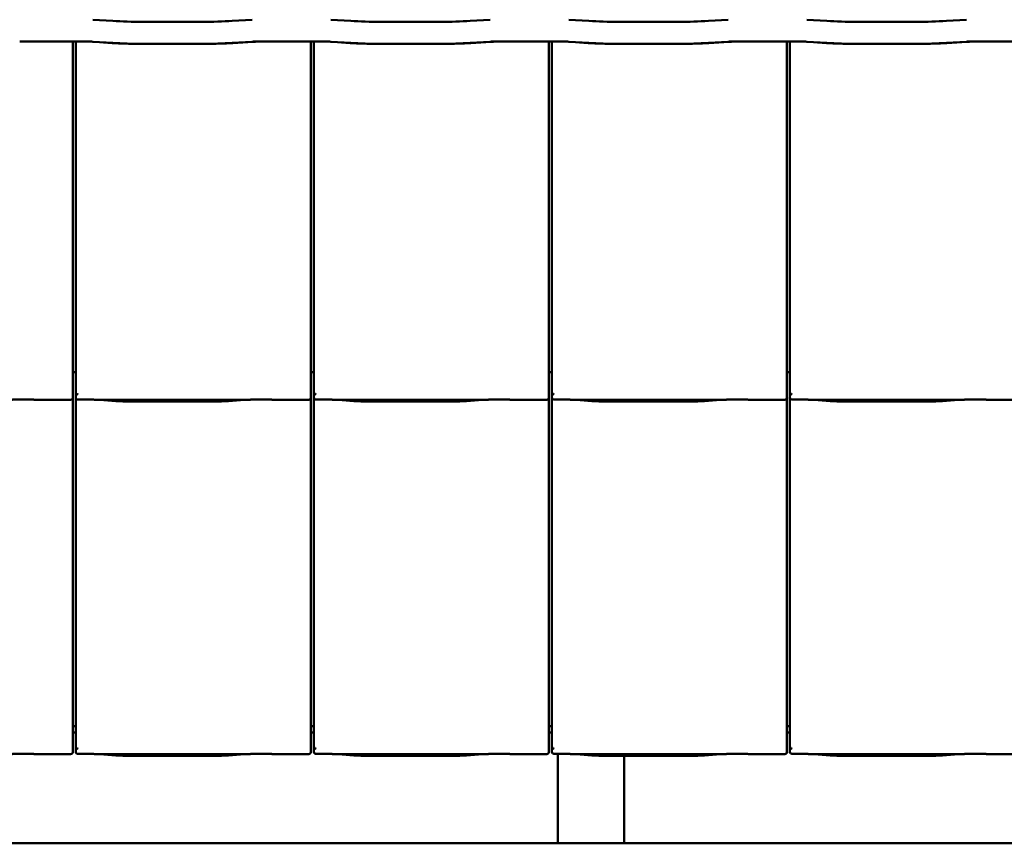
# Model space of a CAD drawing. Header units: millimetres. Extents: x 200 to 13555, y -185 to 8310.
# Tile 4 of 94: x 3066 to 3955, y 1405 to 2149. Entities that reach past the tile are written whole.
import ezdxf

# ---------------------------------------------------------------- set-up
doc = ezdxf.new("R2010")
doc.units = ezdxf.units.MM
doc.header["$LTSCALE"] = 10
doc.layers.add('Sichtbare Kanten(DIN)', color=7, linetype='Continuous', lineweight=50)

msp = doc.modelspace()

# ---------------------------------------------------------------- linework, layer by layer
at = {"layer": 'Sichtbare Kanten(DIN)'}
for p, q in [((3150.05, 2147.44), (3132.07, 2148.56)), ((3231.04, 2146.64), (3177.04, 2146.64)), ((3276.01, 2148.56), (3258.02, 2147.44)), ((3365.05, 2147.44), (3347.07, 2148.56)), ((3446.04, 2146.64), (3392.04, 2146.64)), ((3491.01, 2148.56), (3473.02, 2147.44)), ((3580.05, 2147.44), (3562.07, 2148.56)), ((3661.04, 2146.64), (3607.04, 2146.64)), ((3706.01, 2148.56), (3688.02, 2147.44)), ((3795.05, 2147.44), (3777.07, 2148.56)), ((3876.04, 2146.64), (3822.04, 2146.64)), ((3921.01, 2148.56), (3903.02, 2147.44)), ((3127.04, 2128.86), (3066.04, 2128.86)), ((3127.04, 2128.74), (3066.04, 2128.74)), ((3114.04, 1837.2), (3114.04, 2128.74)), ((3116.72, 2128.74), (3116.72, 1834.09)), ((3150.05, 2127.58), (3132.07, 2128.71)), ((3141.69, 2127.97), (3149.59, 2127.48)), ((3231.04, 2126.79), (3177.04, 2126.79)), ((3276.01, 2128.71), (3258.02, 2127.58)), ((3258.48, 2127.48), (3276.46, 2128.6)), ((3342.04, 2128.86), (3281.04, 2128.86)), ((3342.04, 2128.74), (3281.04, 2128.74)), ((3329.04, 1837.2), (3329.04, 2128.74)), ((3331.72, 2128.74), (3331.72, 1834.09)), ((3365.05, 2127.58), (3347.07, 2128.71)), ((3356.69, 2127.97), (3364.59, 2127.48)), ((3446.04, 2126.79), (3392.04, 2126.79)), ((3491.01, 2128.71), (3473.02, 2127.58)), ((3473.48, 2127.48), (3491.46, 2128.6)), ((3557.04, 2128.86), (3496.04, 2128.86)), ((3557.04, 2128.74), (3496.04, 2128.74)), ((3544.04, 1837.2), (3544.04, 2128.74)), ((3546.72, 2128.74), (3546.72, 1834.09)), ((3580.05, 2127.58), (3562.07, 2128.71)), ((3571.69, 2127.97), (3579.59, 2127.48)), ((3661.04, 2126.79), (3607.04, 2126.79)), ((3706.01, 2128.71), (3688.02, 2127.58)), ((3688.48, 2127.48), (3706.46, 2128.6)), ((3772.04, 2128.86), (3711.04, 2128.86)), ((3772.04, 2128.74), (3711.04, 2128.74)), ((3759.04, 1837.2), (3759.04, 2128.74)), ((3761.72, 2128.74), (3761.72, 1834.09)), ((3795.05, 2127.58), (3777.07, 2128.71)), ((3786.69, 2127.97), (3794.59, 2127.48)), ((3876.04, 2126.79), (3822.04, 2126.79)), ((3921.01, 2128.71), (3903.02, 2127.58)), ((3903.48, 2127.48), (3921.46, 2128.6)), ((3987.04, 2128.86), (3926.04, 2128.86)), ((3987.04, 2128.74), (3926.04, 2128.74)), ((3114.04, 1837.2), (3114.04, 1812.4)), ((3116.72, 1834.09), (3116.72, 1812.11)), ((3329.04, 1837.2), (3329.04, 1812.4)), ((3331.72, 1834.09), (3331.72, 1812.11)), ((3544.04, 1837.2), (3544.04, 1812.4)), ((3546.72, 1834.09), (3546.72, 1812.11)), ((3759.04, 1837.2), (3759.04, 1812.4)), ((3761.72, 1834.09), (3761.72, 1812.11)), ((3116.72, 1830.38), (3114.04, 1830.38)), ((3331.72, 1830.38), (3329.04, 1830.38)), ((3546.72, 1830.38), (3544.04, 1830.38)), ((3761.72, 1830.38), (3759.04, 1830.38)), ((3080.24, 1805.34), (3112.04, 1805.34)), ((3114.04, 1807.36), (3114.04, 1812.4)), ((3114.04, 1517.2), (3114.04, 1807.36)), ((3116.72, 1812.11), (3116.72, 1807.36)), ((3116.72, 1807.36), (3116.72, 1514.09)), ((3134.58, 1805.34), (3272.97, 1805.34)), ((3295.24, 1805.34), (3327.04, 1805.34)), ((3329.04, 1807.36), (3329.04, 1812.4)), ((3329.04, 1517.2), (3329.04, 1807.36)), ((3331.72, 1812.11), (3331.72, 1807.36)), ((3331.72, 1807.36), (3331.72, 1514.09)), ((3349.58, 1805.34), (3487.97, 1805.34)), ((3510.24, 1805.34), (3542.04, 1805.34)), ((3544.04, 1807.36), (3544.04, 1812.4)), ((3544.04, 1517.2), (3544.04, 1807.36)), ((3546.72, 1812.11), (3546.72, 1807.36)), ((3546.72, 1807.36), (3546.72, 1514.09)), ((3564.58, 1805.34), (3702.97, 1805.34)), ((3725.24, 1805.34), (3757.04, 1805.34)), ((3759.04, 1807.36), (3759.04, 1812.4)), ((3759.04, 1517.2), (3759.04, 1807.36)), ((3761.72, 1812.11), (3761.72, 1807.36)), ((3761.72, 1807.36), (3761.72, 1514.09)), ((3779.58, 1805.34), (3917.97, 1805.34)), ((3940.24, 1805.34), (3972.04, 1805.34)), ((3138.53, 1805.1), (3152.92, 1804.16)), ((3166.37, 1803.74), (3241.18, 1803.74)), ((3254.63, 1804.16), (3269.02, 1805.1)), ((3353.53, 1805.1), (3367.92, 1804.16)), ((3381.37, 1803.74), (3456.18, 1803.74)), ((3469.63, 1804.16), (3484.02, 1805.1)), ((3568.53, 1805.1), (3582.92, 1804.16)), ((3596.37, 1803.74), (3671.18, 1803.74)), ((3684.63, 1804.16), (3699.02, 1805.1)), ((3783.53, 1805.1), (3797.92, 1804.16)), ((3811.37, 1803.74), (3886.18, 1803.74)), ((3899.63, 1804.16), (3914.02, 1805.1)), ((3114.04, 1517.2), (3114.04, 1492.4)), ((3116.72, 1514.09), (3116.72, 1492.11)), ((3329.04, 1517.2), (3329.04, 1492.4)), ((3331.72, 1514.09), (3331.72, 1492.11)), ((3544.04, 1517.2), (3544.04, 1492.4)), ((3546.72, 1514.09), (3546.72, 1492.11)), ((3759.04, 1517.2), (3759.04, 1492.4)), ((3761.72, 1514.09), (3761.72, 1492.11)), ((3116.72, 1510.38), (3114.04, 1510.38)), ((3116.72, 1504.74), (3114.04, 1504.74)), ((3331.72, 1510.38), (3329.04, 1510.38)), ((3331.72, 1504.74), (3329.04, 1504.74)), ((3546.72, 1510.38), (3544.04, 1510.38)), ((3546.72, 1504.74), (3544.04, 1504.74)), ((3761.72, 1510.38), (3759.04, 1510.38)), ((3761.72, 1504.74), (3759.04, 1504.74)), ((3080.24, 1485.34), (3112.04, 1485.34)), ((3114.04, 1487.36), (3114.04, 1492.4)), ((3116.72, 1492.11), (3116.72, 1487.36)), ((3134.58, 1485.34), (3272.97, 1485.34)), ((3138.53, 1485.1), (3152.92, 1484.16)), ((3254.63, 1484.16), (3269.02, 1485.1)), ((3295.24, 1485.34), (3327.04, 1485.34)), ((3329.04, 1487.36), (3329.04, 1492.4)), ((3331.72, 1492.11), (3331.72, 1487.36)), ((3349.58, 1485.34), (3487.97, 1485.34)), ((3353.53, 1485.1), (3367.92, 1484.16)), ((3469.63, 1484.16), (3484.02, 1485.1)), ((3510.24, 1485.34), (3542.04, 1485.34)), ((3544.04, 1487.36), (3544.04, 1492.4)), ((3546.72, 1492.11), (3546.72, 1487.36)), ((3551.99, 1485.67), (3551.99, 1404.74)), ((3564.58, 1485.34), (3702.97, 1485.34)), ((3568.53, 1485.1), (3582.92, 1484.16)), ((3684.63, 1484.16), (3699.02, 1485.1)), ((3725.24, 1485.34), (3757.04, 1485.34)), ((3759.04, 1487.36), (3759.04, 1492.4)), ((3761.72, 1492.11), (3761.72, 1487.36)), ((3779.58, 1485.34), (3917.97, 1485.34)), ((3783.53, 1485.1), (3797.92, 1484.16)), ((3899.63, 1484.16), (3914.02, 1485.1)), ((3940.24, 1485.34), (3972.04, 1485.34)), ((3166.37, 1483.74), (3241.18, 1483.74)), ((3381.37, 1483.74), (3456.18, 1483.74)), ((3596.37, 1483.74), (3671.18, 1483.74)), ((3611.99, 1483.74), (3611.99, 1404.74)), ((3811.37, 1483.74), (3886.18, 1483.74)), ((2983.72, 1404.74), (3551.99, 1404.74)), ((3551.99, 1404.74), (3611.99, 1404.74)), ((3611.99, 1404.74), (4180.26, 1404.74))]:
    msp.add_line(p, q, dxfattribs=at)
for centre, major_axis, ratio, start_param, end_param in [((3177.04, 2153.83), (-59, 0), 0.121869, 1.095768, 1.570796), ((3231.04, 2153.83), (-59, 0), 0.121869, 1.570796, 2.045824), ((3392.04, 2153.83), (-59, 0), 0.121869, 1.095768, 1.570796), ((3446.04, 2153.83), (-59, 0), 0.121869, 1.570796, 2.045824), ((3607.04, 2153.83), (-59, 0), 0.121869, 1.095768, 1.570796), ((3661.04, 2153.83), (-59, 0), 0.121869, 1.570796, 2.045824), ((3822.04, 2153.83), (-59, 0), 0.121869, 1.095768, 1.570796), ((3876.04, 2153.83), (-59, 0), 0.121869, 1.570796, 2.045824), ((3127.04, 2127.52), (-11, 0), 0.121869, 4.237361, 4.712389), ((3127.04, 2127.52), (10, 0), 0.121869, 1.396024, 1.570796), ((3177.04, 2133.98), (60, 0), 0.121869, 4.237361, 4.659466), ((3177.04, 2133.98), (-59, 0), 0.121869, 1.095768, 1.570796), ((3231.04, 2133.98), (-59, 0), 0.121869, 1.570796, 2.045824), ((3231.04, 2133.98), (60, 0), 0.121869, 4.765312, 5.187417), ((3281.04, 2127.52), (-11, 0), 0.121869, 4.712389, 5.187417), ((3281.04, 2127.52), (10, 0), 0.121869, 1.570796, 2.045824), ((3342.04, 2127.52), (-11, 0), 0.121869, 4.237361, 4.712389), ((3342.04, 2127.52), (10, 0), 0.121869, 1.396024, 1.570796), ((3392.04, 2133.98), (60, 0), 0.121869, 4.237361, 4.659466), ((3392.04, 2133.98), (-59, 0), 0.121869, 1.095768, 1.570796), ((3446.04, 2133.98), (-59, 0), 0.121869, 1.570796, 2.045824), ((3446.04, 2133.98), (60, 0), 0.121869, 4.765312, 5.187417), ((3496.04, 2127.52), (-11, 0), 0.121869, 4.712389, 5.187417), ((3496.04, 2127.52), (10, 0), 0.121869, 1.570796, 2.045824), ((3557.04, 2127.52), (-11, 0), 0.121869, 4.237361, 4.712389), ((3557.04, 2127.52), (10, 0), 0.121869, 1.396024, 1.570796), ((3607.04, 2133.98), (60, 0), 0.121869, 4.237361, 4.659466), ((3607.04, 2133.98), (-59, 0), 0.121869, 1.095768, 1.570796), ((3661.04, 2133.98), (-59, 0), 0.121869, 1.570796, 2.045824), ((3661.04, 2133.98), (60, 0), 0.121869, 4.765312, 5.187417), ((3711.04, 2127.52), (-11, 0), 0.121869, 4.712389, 5.187417), ((3711.04, 2127.52), (10, 0), 0.121869, 1.570796, 2.045824), ((3772.04, 2127.52), (-11, 0), 0.121869, 4.237361, 4.712389), ((3772.04, 2127.52), (10, 0), 0.121869, 1.396024, 1.570796), ((3822.04, 2133.98), (60, 0), 0.121869, 4.237361, 4.659466), ((3822.04, 2133.98), (-59, 0), 0.121869, 1.095768, 1.570796), ((3876.04, 2133.98), (-59, 0), 0.121869, 1.570796, 2.045824), ((3876.04, 2133.98), (60, 0), 0.121869, 4.765312, 5.187417), ((3926.04, 2127.52), (-11, 0), 0.121869, 4.712389, 5.187417), ((3926.04, 2127.52), (10, 0), 0.121869, 1.570796, 2.045824), ((3112.04, 1807.36), (0, -2.02), 0.992203, 0, 1.570796), ((3118.72, 1817.76), (-1.9, -5.99), 0.101889, 5.972814, 5.990966), ((3118.72, 1812.08), (1.97, -0.34), 0.953832, 3.32216, 4.874804), ((3118.72, 1807.36), (0, -2.02), 0.992203, 4.712389, 5.523328), ((3327.04, 1807.36), (0, -2.02), 0.992203, 0, 1.570796), ((3333.72, 1817.76), (-1.9, -5.99), 0.101889, 5.972814, 5.990966), ((3333.72, 1812.08), (1.97, -0.34), 0.953832, 3.32216, 4.874804), ((3333.72, 1807.36), (0, -2.02), 0.992203, 4.712389, 5.523328), ((3542.04, 1807.36), (0, -2.02), 0.992203, 0, 1.570796), ((3548.72, 1817.76), (-1.9, -5.99), 0.101889, 5.972814, 5.990966), ((3548.72, 1812.08), (1.97, -0.34), 0.953832, 3.32216, 4.874804), ((3548.72, 1807.36), (0, -2.02), 0.992203, 4.712389, 5.523328), ((3757.04, 1807.36), (0, -2.02), 0.992203, 0, 1.570796), ((3763.72, 1817.76), (-1.9, -5.99), 0.101889, 5.972814, 5.990966), ((3763.72, 1812.08), (1.97, -0.34), 0.953832, 3.32216, 4.874804), ((3763.72, 1807.36), (0, -2.02), 0.992203, 4.712389, 5.523328), ((3112.04, 1487.36), (0, -2.02), 0.992203, 0, 1.570796), ((3118.72, 1497.76), (-1.9, -5.99), 0.101889, 5.972814, 5.990966), ((3118.72, 1492.08), (1.97, -0.34), 0.953832, 3.32216, 4.874804), ((3118.72, 1487.36), (0, -2.02), 0.992203, 4.712389, 5.523328), ((3327.04, 1487.36), (0, -2.02), 0.992203, 0, 1.570796), ((3333.72, 1497.76), (-1.9, -5.99), 0.101889, 5.972814, 5.990966), ((3333.72, 1492.08), (1.97, -0.34), 0.953832, 3.32216, 4.874804), ((3333.72, 1487.36), (0, -2.02), 0.992203, 4.712389, 5.523328), ((3542.04, 1487.36), (0, -2.02), 0.992203, 0, 1.570796), ((3548.72, 1497.76), (-1.9, -5.99), 0.101889, 5.972814, 5.990966), ((3548.72, 1492.08), (1.97, -0.34), 0.953832, 3.32216, 4.874804), ((3548.72, 1487.36), (0, -2.02), 0.992203, 4.712389, 5.523328), ((3757.04, 1487.36), (0, -2.02), 0.992203, 0, 1.570796), ((3763.72, 1497.76), (-1.9, -5.99), 0.101889, 5.972814, 5.990966), ((3763.72, 1492.08), (1.97, -0.34), 0.953832, 3.32216, 4.874804), ((3763.72, 1487.36), (0, -2.02), 0.992203, 4.712389, 5.523328)]:
    msp.add_ellipse(centre, major_axis=major_axis, ratio=ratio, start_param=start_param, end_param=end_param, dxfattribs=at)
for points, knots in [([(3080.24, 1805.34), (3079.88, 1805.34), (3079.49, 1805.36), (3078.71, 1805.39), (3078.32, 1805.41), (3076.58, 1805.49), (3075.07, 1805.56), (3072.03, 1805.65), (3070.5, 1805.68), (3067.71, 1805.68), (3066.18, 1805.65), (3063.14, 1805.56), (3061.63, 1805.49), (3059.9, 1805.41), (3059.5, 1805.39), (3058.72, 1805.36), (3058.33, 1805.34), (3057.97, 1805.34)], [1.226544, 1.226544, 1.226544, 1.226544, 1.334775, 1.334775, 1.443007, 1.443007, 1.860908, 1.860908, 2.278809, 2.278809, 2.69671, 2.69671, 3.11461, 3.11461, 3.222842, 3.222842, 3.331074, 3.331074, 3.331074, 3.331074]), ([(3079.48, 1805.36), (3079.46, 1805.36), (3079.44, 1805.36), (3079.4, 1805.36), (3079.39, 1805.36), (3079.35, 1805.36), (3079.33, 1805.36), (3079.3, 1805.36), (3079.28, 1805.37), (3079.24, 1805.37), (3079.22, 1805.37), (3079.2, 1805.37)], [4.37952398, 4.37952398, 4.37952398, 4.37952398, 4.381345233, 4.381345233, 4.383166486, 4.383166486, 4.384987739, 4.384987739, 4.386808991, 4.386808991, 4.388630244, 4.388630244, 4.388630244, 4.388630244]), ([(3117.35, 1805.89), (3117.48, 1805.81), (3117.62, 1805.75), (3117.93, 1805.65), (3118.11, 1805.62), (3118.36, 1805.6), (3118.43, 1805.6), (3118.55, 1805.6), (3118.6, 1805.6), (3118.67, 1805.6), (3118.7, 1805.6), (3118.72, 1805.6)], [-0.5371849, -0.5371849, -0.5371849, -0.5371849, -0.4701715, -0.4701715, -0.3994312, -0.3994312, -0.370279, -0.370279, -0.3542794, -0.3542794, -0.3446725, -0.3446725, -0.3446725, -0.3446725]), ([(3134.58, 1805.34), (3134.22, 1805.34), (3133.83, 1805.36), (3133.05, 1805.39), (3132.65, 1805.41), (3130.92, 1805.49), (3129.41, 1805.56), (3126.37, 1805.65), (3124.84, 1805.68), (3123.44, 1805.68), (3122.05, 1805.68), (3120.52, 1805.65), (3118.91, 1805.61), (3118.82, 1805.6), (3118.72, 1805.6)], [-1.052265, -1.052265, -1.052265, -1.052265, -0.944033, -0.944033, -0.835802, -0.835802, -0.417901, -0.417901, 0, 0, 0, 0.417901, 0.417901, 0.44326, 0.44326, 0.44326, 0.44326]), ([(3133.54, 1805.37), (3133.89, 1805.35), (3134.23, 1805.34), (3134.91, 1805.31), (3135.25, 1805.29), (3135.92, 1805.26), (3136.25, 1805.24), (3136.91, 1805.2), (3137.24, 1805.18), (3137.89, 1805.15), (3138.21, 1805.13), (3138.53, 1805.1)], [1.8945551, 1.8945551, 1.8945551, 1.8945551, 1.9289476, 1.9289476, 1.9633401, 1.9633401, 1.9977326, 1.9977326, 2.0321251, 2.0321251, 2.0665177, 2.0665177, 2.0665177, 2.0665177]), ([(3274.01, 1805.37), (3273.66, 1805.35), (3273.32, 1805.34), (3272.64, 1805.31), (3272.3, 1805.29), (3271.63, 1805.26), (3271.3, 1805.24), (3270.64, 1805.2), (3270.31, 1805.18), (3269.66, 1805.15), (3269.33, 1805.13), (3269.02, 1805.1)], [5.0361477, 5.0361477, 5.0361477, 5.0361477, 5.0705402, 5.0705402, 5.1049328, 5.1049328, 5.1393253, 5.1393253, 5.1737178, 5.1737178, 5.2081103, 5.2081103, 5.2081103, 5.2081103]), ([(3295.24, 1805.34), (3294.88, 1805.34), (3294.49, 1805.36), (3293.71, 1805.39), (3293.32, 1805.41), (3291.58, 1805.49), (3290.07, 1805.56), (3287.03, 1805.65), (3285.5, 1805.68), (3282.71, 1805.68), (3281.18, 1805.65), (3278.14, 1805.56), (3276.63, 1805.49), (3274.9, 1805.41), (3274.5, 1805.39), (3273.72, 1805.36), (3273.33, 1805.34), (3272.97, 1805.34)], [1.226544, 1.226544, 1.226544, 1.226544, 1.334775, 1.334775, 1.443007, 1.443007, 1.860908, 1.860908, 2.278809, 2.278809, 2.69671, 2.69671, 3.11461, 3.11461, 3.222842, 3.222842, 3.331074, 3.331074, 3.331074, 3.331074]), ([(3294.48, 1805.36), (3294.46, 1805.36), (3294.44, 1805.36), (3294.4, 1805.36), (3294.39, 1805.36), (3294.35, 1805.36), (3294.33, 1805.36), (3294.3, 1805.36), (3294.28, 1805.37), (3294.24, 1805.37), (3294.22, 1805.37), (3294.2, 1805.37)], [4.37952398, 4.37952398, 4.37952398, 4.37952398, 4.381345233, 4.381345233, 4.383166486, 4.383166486, 4.384987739, 4.384987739, 4.386808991, 4.386808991, 4.388630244, 4.388630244, 4.388630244, 4.388630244]), ([(3332.35, 1805.89), (3332.48, 1805.81), (3332.62, 1805.75), (3332.93, 1805.65), (3333.11, 1805.62), (3333.36, 1805.6), (3333.43, 1805.6), (3333.55, 1805.6), (3333.6, 1805.6), (3333.67, 1805.6), (3333.7, 1805.6), (3333.72, 1805.6)], [-0.5371849, -0.5371849, -0.5371849, -0.5371849, -0.4701715, -0.4701715, -0.3994312, -0.3994312, -0.370279, -0.370279, -0.3542794, -0.3542794, -0.3446725, -0.3446725, -0.3446725, -0.3446725]), ([(3349.58, 1805.34), (3349.22, 1805.34), (3348.83, 1805.36), (3348.05, 1805.39), (3347.65, 1805.41), (3345.92, 1805.49), (3344.41, 1805.56), (3341.37, 1805.65), (3339.84, 1805.68), (3338.44, 1805.68), (3337.05, 1805.68), (3335.52, 1805.65), (3333.91, 1805.61), (3333.82, 1805.6), (3333.72, 1805.6)], [-1.052265, -1.052265, -1.052265, -1.052265, -0.944033, -0.944033, -0.835802, -0.835802, -0.417901, -0.417901, 0, 0, 0, 0.417901, 0.417901, 0.44326, 0.44326, 0.44326, 0.44326]), ([(3348.54, 1805.37), (3348.89, 1805.35), (3349.23, 1805.34), (3349.91, 1805.31), (3350.25, 1805.29), (3350.92, 1805.26), (3351.25, 1805.24), (3351.91, 1805.2), (3352.24, 1805.18), (3352.89, 1805.15), (3353.21, 1805.13), (3353.53, 1805.1)], [1.8945551, 1.8945551, 1.8945551, 1.8945551, 1.9289476, 1.9289476, 1.9633401, 1.9633401, 1.9977326, 1.9977326, 2.0321251, 2.0321251, 2.0665177, 2.0665177, 2.0665177, 2.0665177]), ([(3489.01, 1805.37), (3488.66, 1805.35), (3488.32, 1805.34), (3487.64, 1805.31), (3487.3, 1805.29), (3486.63, 1805.26), (3486.3, 1805.24), (3485.64, 1805.2), (3485.31, 1805.18), (3484.66, 1805.15), (3484.33, 1805.13), (3484.02, 1805.1)], [5.0361477, 5.0361477, 5.0361477, 5.0361477, 5.0705402, 5.0705402, 5.1049328, 5.1049328, 5.1393253, 5.1393253, 5.1737178, 5.1737178, 5.2081103, 5.2081103, 5.2081103, 5.2081103]), ([(3510.24, 1805.34), (3509.88, 1805.34), (3509.49, 1805.36), (3508.71, 1805.39), (3508.32, 1805.41), (3506.58, 1805.49), (3505.07, 1805.56), (3502.03, 1805.65), (3500.5, 1805.68), (3497.71, 1805.68), (3496.18, 1805.65), (3493.14, 1805.56), (3491.63, 1805.49), (3489.9, 1805.41), (3489.5, 1805.39), (3488.72, 1805.36), (3488.33, 1805.34), (3487.97, 1805.34)], [1.226544, 1.226544, 1.226544, 1.226544, 1.334775, 1.334775, 1.443007, 1.443007, 1.860908, 1.860908, 2.278809, 2.278809, 2.69671, 2.69671, 3.11461, 3.11461, 3.222842, 3.222842, 3.331074, 3.331074, 3.331074, 3.331074]), ([(3509.48, 1805.36), (3509.46, 1805.36), (3509.44, 1805.36), (3509.4, 1805.36), (3509.39, 1805.36), (3509.35, 1805.36), (3509.33, 1805.36), (3509.3, 1805.36), (3509.28, 1805.37), (3509.24, 1805.37), (3509.22, 1805.37), (3509.2, 1805.37)], [4.37952398, 4.37952398, 4.37952398, 4.37952398, 4.381345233, 4.381345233, 4.383166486, 4.383166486, 4.384987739, 4.384987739, 4.386808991, 4.386808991, 4.388630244, 4.388630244, 4.388630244, 4.388630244]), ([(3547.35, 1805.89), (3547.48, 1805.81), (3547.62, 1805.75), (3547.93, 1805.65), (3548.11, 1805.62), (3548.36, 1805.6), (3548.43, 1805.6), (3548.55, 1805.6), (3548.6, 1805.6), (3548.67, 1805.6), (3548.7, 1805.6), (3548.72, 1805.6)], [-0.5371849, -0.5371849, -0.5371849, -0.5371849, -0.4701715, -0.4701715, -0.3994312, -0.3994312, -0.370279, -0.370279, -0.3542794, -0.3542794, -0.3446725, -0.3446725, -0.3446725, -0.3446725]), ([(3564.58, 1805.34), (3564.22, 1805.34), (3563.83, 1805.36), (3563.05, 1805.39), (3562.65, 1805.41), (3560.92, 1805.49), (3559.41, 1805.56), (3556.37, 1805.65), (3554.84, 1805.68), (3553.44, 1805.68), (3552.05, 1805.68), (3550.52, 1805.65), (3548.91, 1805.61), (3548.82, 1805.6), (3548.72, 1805.6)], [-1.052265, -1.052265, -1.052265, -1.052265, -0.944033, -0.944033, -0.835802, -0.835802, -0.417901, -0.417901, 0, 0, 0, 0.417901, 0.417901, 0.44326, 0.44326, 0.44326, 0.44326]), ([(3563.54, 1805.37), (3563.89, 1805.35), (3564.23, 1805.34), (3564.91, 1805.31), (3565.25, 1805.29), (3565.92, 1805.26), (3566.25, 1805.24), (3566.91, 1805.2), (3567.24, 1805.18), (3567.89, 1805.15), (3568.21, 1805.13), (3568.53, 1805.1)], [1.8945551, 1.8945551, 1.8945551, 1.8945551, 1.9289476, 1.9289476, 1.9633401, 1.9633401, 1.9977326, 1.9977326, 2.0321251, 2.0321251, 2.0665177, 2.0665177, 2.0665177, 2.0665177]), ([(3704.01, 1805.37), (3703.66, 1805.35), (3703.32, 1805.34), (3702.64, 1805.31), (3702.3, 1805.29), (3701.63, 1805.26), (3701.3, 1805.24), (3700.64, 1805.2), (3700.31, 1805.18), (3699.66, 1805.15), (3699.33, 1805.13), (3699.02, 1805.1)], [5.0361477, 5.0361477, 5.0361477, 5.0361477, 5.0705402, 5.0705402, 5.1049328, 5.1049328, 5.1393253, 5.1393253, 5.1737178, 5.1737178, 5.2081103, 5.2081103, 5.2081103, 5.2081103]), ([(3725.24, 1805.34), (3724.88, 1805.34), (3724.49, 1805.36), (3723.71, 1805.39), (3723.32, 1805.41), (3721.58, 1805.49), (3720.07, 1805.56), (3717.03, 1805.65), (3715.5, 1805.68), (3712.71, 1805.68), (3711.18, 1805.65), (3708.14, 1805.56), (3706.63, 1805.49), (3704.9, 1805.41), (3704.5, 1805.39), (3703.72, 1805.36), (3703.33, 1805.34), (3702.97, 1805.34)], [1.226544, 1.226544, 1.226544, 1.226544, 1.334775, 1.334775, 1.443007, 1.443007, 1.860908, 1.860908, 2.278809, 2.278809, 2.69671, 2.69671, 3.11461, 3.11461, 3.222842, 3.222842, 3.331074, 3.331074, 3.331074, 3.331074]), ([(3724.48, 1805.36), (3724.46, 1805.36), (3724.44, 1805.36), (3724.4, 1805.36), (3724.39, 1805.36), (3724.35, 1805.36), (3724.33, 1805.36), (3724.3, 1805.36), (3724.28, 1805.37), (3724.24, 1805.37), (3724.22, 1805.37), (3724.2, 1805.37)], [4.37952398, 4.37952398, 4.37952398, 4.37952398, 4.381345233, 4.381345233, 4.383166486, 4.383166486, 4.384987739, 4.384987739, 4.386808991, 4.386808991, 4.388630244, 4.388630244, 4.388630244, 4.388630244]), ([(3762.35, 1805.89), (3762.48, 1805.81), (3762.62, 1805.75), (3762.93, 1805.65), (3763.11, 1805.62), (3763.36, 1805.6), (3763.43, 1805.6), (3763.55, 1805.6), (3763.6, 1805.6), (3763.67, 1805.6), (3763.7, 1805.6), (3763.72, 1805.6)], [-0.5371849, -0.5371849, -0.5371849, -0.5371849, -0.4701715, -0.4701715, -0.3994312, -0.3994312, -0.370279, -0.370279, -0.3542794, -0.3542794, -0.3446725, -0.3446725, -0.3446725, -0.3446725]), ([(3779.58, 1805.34), (3779.22, 1805.34), (3778.83, 1805.36), (3778.05, 1805.39), (3777.65, 1805.41), (3775.92, 1805.49), (3774.41, 1805.56), (3771.37, 1805.65), (3769.84, 1805.68), (3768.44, 1805.68), (3767.05, 1805.68), (3765.52, 1805.65), (3763.91, 1805.61), (3763.82, 1805.6), (3763.72, 1805.6)], [-1.052265, -1.052265, -1.052265, -1.052265, -0.944033, -0.944033, -0.835802, -0.835802, -0.417901, -0.417901, 0, 0, 0, 0.417901, 0.417901, 0.44326, 0.44326, 0.44326, 0.44326]), ([(3778.54, 1805.37), (3778.89, 1805.35), (3779.23, 1805.34), (3779.91, 1805.31), (3780.25, 1805.29), (3780.92, 1805.26), (3781.25, 1805.24), (3781.91, 1805.2), (3782.24, 1805.18), (3782.89, 1805.15), (3783.21, 1805.13), (3783.53, 1805.1)], [1.8945551, 1.8945551, 1.8945551, 1.8945551, 1.9289476, 1.9289476, 1.9633401, 1.9633401, 1.9977326, 1.9977326, 2.0321251, 2.0321251, 2.0665177, 2.0665177, 2.0665177, 2.0665177]), ([(3919.01, 1805.37), (3918.66, 1805.35), (3918.32, 1805.34), (3917.64, 1805.31), (3917.3, 1805.29), (3916.63, 1805.26), (3916.3, 1805.24), (3915.64, 1805.2), (3915.31, 1805.18), (3914.66, 1805.15), (3914.33, 1805.13), (3914.02, 1805.1)], [5.0361477, 5.0361477, 5.0361477, 5.0361477, 5.0705402, 5.0705402, 5.1049328, 5.1049328, 5.1393253, 5.1393253, 5.1737178, 5.1737178, 5.2081103, 5.2081103, 5.2081103, 5.2081103]), ([(3940.24, 1805.34), (3939.88, 1805.34), (3939.49, 1805.36), (3938.71, 1805.39), (3938.32, 1805.41), (3936.58, 1805.49), (3935.07, 1805.56), (3932.03, 1805.65), (3930.5, 1805.68), (3927.71, 1805.68), (3926.18, 1805.65), (3923.14, 1805.56), (3921.63, 1805.49), (3919.9, 1805.41), (3919.5, 1805.39), (3918.72, 1805.36), (3918.33, 1805.34), (3917.97, 1805.34)], [1.226544, 1.226544, 1.226544, 1.226544, 1.334775, 1.334775, 1.443007, 1.443007, 1.860908, 1.860908, 2.278809, 2.278809, 2.69671, 2.69671, 3.11461, 3.11461, 3.222842, 3.222842, 3.331074, 3.331074, 3.331074, 3.331074]), ([(3939.48, 1805.36), (3939.46, 1805.36), (3939.44, 1805.36), (3939.4, 1805.36), (3939.39, 1805.36), (3939.35, 1805.36), (3939.33, 1805.36), (3939.3, 1805.36), (3939.28, 1805.37), (3939.24, 1805.37), (3939.22, 1805.37), (3939.2, 1805.37)], [4.37952398, 4.37952398, 4.37952398, 4.37952398, 4.381345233, 4.381345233, 4.383166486, 4.383166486, 4.384987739, 4.384987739, 4.386808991, 4.386808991, 4.388630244, 4.388630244, 4.388630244, 4.388630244]), ([(3166.37, 1803.74), (3165.43, 1803.74), (3164.5, 1803.75), (3162.64, 1803.77), (3161.72, 1803.79), (3159.89, 1803.83), (3158.98, 1803.86), (3157.19, 1803.93), (3156.31, 1803.96), (3154.59, 1804.05), (3153.74, 1804.1), (3152.92, 1804.16)], [4.712389, 4.712389, 4.712389, 4.712389, 4.8115332, 4.8115332, 4.9106775, 4.9106775, 5.0098218, 5.0098218, 5.108966, 5.108966, 5.2081103, 5.2081103, 5.2081103, 5.2081103]), ([(3254.63, 1804.16), (3253.81, 1804.1), (3252.96, 1804.05), (3251.24, 1803.96), (3250.36, 1803.93), (3248.57, 1803.86), (3247.66, 1803.83), (3245.83, 1803.79), (3244.91, 1803.77), (3243.05, 1803.75), (3242.12, 1803.74), (3241.18, 1803.74)], [4.2166677, 4.2166677, 4.2166677, 4.2166677, 4.3158119, 4.3158119, 4.4149562, 4.4149562, 4.5141004, 4.5141004, 4.6132447, 4.6132447, 4.712389, 4.712389, 4.712389, 4.712389]), ([(3381.37, 1803.74), (3380.43, 1803.74), (3379.5, 1803.75), (3377.64, 1803.77), (3376.72, 1803.79), (3374.89, 1803.83), (3373.98, 1803.86), (3372.19, 1803.93), (3371.31, 1803.96), (3369.59, 1804.05), (3368.74, 1804.1), (3367.92, 1804.16)], [4.712389, 4.712389, 4.712389, 4.712389, 4.8115332, 4.8115332, 4.9106775, 4.9106775, 5.0098218, 5.0098218, 5.108966, 5.108966, 5.2081103, 5.2081103, 5.2081103, 5.2081103]), ([(3469.63, 1804.16), (3468.81, 1804.1), (3467.96, 1804.05), (3466.24, 1803.96), (3465.36, 1803.93), (3463.57, 1803.86), (3462.66, 1803.83), (3460.83, 1803.79), (3459.91, 1803.77), (3458.05, 1803.75), (3457.12, 1803.74), (3456.18, 1803.74)], [4.2166677, 4.2166677, 4.2166677, 4.2166677, 4.3158119, 4.3158119, 4.4149562, 4.4149562, 4.5141004, 4.5141004, 4.6132447, 4.6132447, 4.712389, 4.712389, 4.712389, 4.712389]), ([(3596.37, 1803.74), (3595.43, 1803.74), (3594.5, 1803.75), (3592.64, 1803.77), (3591.72, 1803.79), (3589.89, 1803.83), (3588.98, 1803.86), (3587.19, 1803.93), (3586.31, 1803.96), (3584.59, 1804.05), (3583.74, 1804.1), (3582.92, 1804.16)], [4.712389, 4.712389, 4.712389, 4.712389, 4.8115332, 4.8115332, 4.9106775, 4.9106775, 5.0098218, 5.0098218, 5.108966, 5.108966, 5.2081103, 5.2081103, 5.2081103, 5.2081103]), ([(3684.63, 1804.16), (3683.81, 1804.1), (3682.96, 1804.05), (3681.24, 1803.96), (3680.36, 1803.93), (3678.57, 1803.86), (3677.66, 1803.83), (3675.83, 1803.79), (3674.91, 1803.77), (3673.05, 1803.75), (3672.12, 1803.74), (3671.18, 1803.74)], [4.2166677, 4.2166677, 4.2166677, 4.2166677, 4.3158119, 4.3158119, 4.4149562, 4.4149562, 4.5141004, 4.5141004, 4.6132447, 4.6132447, 4.712389, 4.712389, 4.712389, 4.712389]), ([(3811.37, 1803.74), (3810.43, 1803.74), (3809.5, 1803.75), (3807.64, 1803.77), (3806.72, 1803.79), (3804.89, 1803.83), (3803.98, 1803.86), (3802.19, 1803.93), (3801.31, 1803.96), (3799.59, 1804.05), (3798.74, 1804.1), (3797.92, 1804.16)], [4.712389, 4.712389, 4.712389, 4.712389, 4.8115332, 4.8115332, 4.9106775, 4.9106775, 5.0098218, 5.0098218, 5.108966, 5.108966, 5.2081103, 5.2081103, 5.2081103, 5.2081103]), ([(3899.63, 1804.16), (3898.81, 1804.1), (3897.96, 1804.05), (3896.24, 1803.96), (3895.36, 1803.93), (3893.57, 1803.86), (3892.66, 1803.83), (3890.83, 1803.79), (3889.91, 1803.77), (3888.05, 1803.75), (3887.12, 1803.74), (3886.18, 1803.74)], [4.2166677, 4.2166677, 4.2166677, 4.2166677, 4.3158119, 4.3158119, 4.4149562, 4.4149562, 4.5141004, 4.5141004, 4.6132447, 4.6132447, 4.712389, 4.712389, 4.712389, 4.712389]), ([(3080.24, 1485.34), (3079.88, 1485.34), (3079.49, 1485.36), (3078.71, 1485.39), (3078.32, 1485.41), (3076.58, 1485.49), (3075.07, 1485.56), (3072.03, 1485.65), (3070.5, 1485.68), (3067.71, 1485.68), (3066.18, 1485.65), (3063.14, 1485.56), (3061.63, 1485.49), (3059.9, 1485.41), (3059.5, 1485.39), (3058.72, 1485.36), (3058.33, 1485.34), (3057.97, 1485.34)], [1.226544, 1.226544, 1.226544, 1.226544, 1.334775, 1.334775, 1.443007, 1.443007, 1.860908, 1.860908, 2.278809, 2.278809, 2.69671, 2.69671, 3.11461, 3.11461, 3.222842, 3.222842, 3.331074, 3.331074, 3.331074, 3.331074]), ([(3079.48, 1485.36), (3079.46, 1485.36), (3079.44, 1485.36), (3079.4, 1485.36), (3079.39, 1485.36), (3079.35, 1485.36), (3079.33, 1485.36), (3079.3, 1485.36), (3079.28, 1485.37), (3079.24, 1485.37), (3079.22, 1485.37), (3079.2, 1485.37)], [4.37952398, 4.37952398, 4.37952398, 4.37952398, 4.381345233, 4.381345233, 4.383166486, 4.383166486, 4.384987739, 4.384987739, 4.386808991, 4.386808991, 4.388630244, 4.388630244, 4.388630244, 4.388630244]), ([(3117.35, 1485.89), (3117.48, 1485.81), (3117.62, 1485.75), (3117.93, 1485.65), (3118.11, 1485.62), (3118.36, 1485.6), (3118.43, 1485.6), (3118.55, 1485.6), (3118.6, 1485.6), (3118.67, 1485.6), (3118.7, 1485.6), (3118.72, 1485.6)], [-0.5371849, -0.5371849, -0.5371849, -0.5371849, -0.4701715, -0.4701715, -0.3994312, -0.3994312, -0.370279, -0.370279, -0.3542794, -0.3542794, -0.3446725, -0.3446725, -0.3446725, -0.3446725]), ([(3134.58, 1485.34), (3134.22, 1485.34), (3133.83, 1485.36), (3133.05, 1485.39), (3132.65, 1485.41), (3130.92, 1485.49), (3129.41, 1485.56), (3126.37, 1485.65), (3124.84, 1485.68), (3123.44, 1485.68), (3122.05, 1485.68), (3120.52, 1485.65), (3118.91, 1485.61), (3118.82, 1485.6), (3118.72, 1485.6)], [-1.052265, -1.052265, -1.052265, -1.052265, -0.944033, -0.944033, -0.835802, -0.835802, -0.417901, -0.417901, 0, 0, 0, 0.417901, 0.417901, 0.44326, 0.44326, 0.44326, 0.44326]), ([(3133.54, 1485.37), (3133.89, 1485.35), (3134.23, 1485.34), (3134.91, 1485.31), (3135.25, 1485.29), (3135.92, 1485.26), (3136.25, 1485.24), (3136.91, 1485.2), (3137.24, 1485.18), (3137.89, 1485.15), (3138.21, 1485.13), (3138.53, 1485.1)], [1.8945551, 1.8945551, 1.8945551, 1.8945551, 1.9289476, 1.9289476, 1.9633401, 1.9633401, 1.9977326, 1.9977326, 2.0321251, 2.0321251, 2.0665177, 2.0665177, 2.0665177, 2.0665177]), ([(3274.01, 1485.37), (3273.66, 1485.35), (3273.32, 1485.34), (3272.64, 1485.31), (3272.3, 1485.29), (3271.63, 1485.26), (3271.3, 1485.24), (3270.64, 1485.2), (3270.31, 1485.18), (3269.66, 1485.15), (3269.33, 1485.13), (3269.02, 1485.1)], [5.0361477, 5.0361477, 5.0361477, 5.0361477, 5.0705402, 5.0705402, 5.1049328, 5.1049328, 5.1393253, 5.1393253, 5.1737178, 5.1737178, 5.2081103, 5.2081103, 5.2081103, 5.2081103]), ([(3295.24, 1485.34), (3294.88, 1485.34), (3294.49, 1485.36), (3293.71, 1485.39), (3293.32, 1485.41), (3291.58, 1485.49), (3290.07, 1485.56), (3287.03, 1485.65), (3285.5, 1485.68), (3282.71, 1485.68), (3281.18, 1485.65), (3278.14, 1485.56), (3276.63, 1485.49), (3274.9, 1485.41), (3274.5, 1485.39), (3273.72, 1485.36), (3273.33, 1485.34), (3272.97, 1485.34)], [1.226544, 1.226544, 1.226544, 1.226544, 1.334775, 1.334775, 1.443007, 1.443007, 1.860908, 1.860908, 2.278809, 2.278809, 2.69671, 2.69671, 3.11461, 3.11461, 3.222842, 3.222842, 3.331074, 3.331074, 3.331074, 3.331074]), ([(3294.48, 1485.36), (3294.46, 1485.36), (3294.44, 1485.36), (3294.4, 1485.36), (3294.39, 1485.36), (3294.35, 1485.36), (3294.33, 1485.36), (3294.3, 1485.36), (3294.28, 1485.37), (3294.24, 1485.37), (3294.22, 1485.37), (3294.2, 1485.37)], [4.37952398, 4.37952398, 4.37952398, 4.37952398, 4.381345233, 4.381345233, 4.383166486, 4.383166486, 4.384987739, 4.384987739, 4.386808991, 4.386808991, 4.388630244, 4.388630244, 4.388630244, 4.388630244]), ([(3332.35, 1485.89), (3332.48, 1485.81), (3332.62, 1485.75), (3332.93, 1485.65), (3333.11, 1485.62), (3333.36, 1485.6), (3333.43, 1485.6), (3333.55, 1485.6), (3333.6, 1485.6), (3333.67, 1485.6), (3333.7, 1485.6), (3333.72, 1485.6)], [-0.5371849, -0.5371849, -0.5371849, -0.5371849, -0.4701715, -0.4701715, -0.3994312, -0.3994312, -0.370279, -0.370279, -0.3542794, -0.3542794, -0.3446725, -0.3446725, -0.3446725, -0.3446725]), ([(3349.58, 1485.34), (3349.22, 1485.34), (3348.83, 1485.36), (3348.05, 1485.39), (3347.65, 1485.41), (3345.92, 1485.49), (3344.41, 1485.56), (3341.37, 1485.65), (3339.84, 1485.68), (3338.44, 1485.68), (3337.05, 1485.68), (3335.52, 1485.65), (3333.91, 1485.61), (3333.82, 1485.6), (3333.72, 1485.6)], [-1.052265, -1.052265, -1.052265, -1.052265, -0.944033, -0.944033, -0.835802, -0.835802, -0.417901, -0.417901, 0, 0, 0, 0.417901, 0.417901, 0.44326, 0.44326, 0.44326, 0.44326]), ([(3348.54, 1485.37), (3348.89, 1485.35), (3349.23, 1485.34), (3349.91, 1485.31), (3350.25, 1485.29), (3350.92, 1485.26), (3351.25, 1485.24), (3351.91, 1485.2), (3352.24, 1485.18), (3352.89, 1485.15), (3353.21, 1485.13), (3353.53, 1485.1)], [1.8945551, 1.8945551, 1.8945551, 1.8945551, 1.9289476, 1.9289476, 1.9633401, 1.9633401, 1.9977326, 1.9977326, 2.0321251, 2.0321251, 2.0665177, 2.0665177, 2.0665177, 2.0665177]), ([(3489.01, 1485.37), (3488.66, 1485.35), (3488.32, 1485.34), (3487.64, 1485.31), (3487.3, 1485.29), (3486.63, 1485.26), (3486.3, 1485.24), (3485.64, 1485.2), (3485.31, 1485.18), (3484.66, 1485.15), (3484.33, 1485.13), (3484.02, 1485.1)], [5.0361477, 5.0361477, 5.0361477, 5.0361477, 5.0705402, 5.0705402, 5.1049328, 5.1049328, 5.1393253, 5.1393253, 5.1737178, 5.1737178, 5.2081103, 5.2081103, 5.2081103, 5.2081103]), ([(3510.24, 1485.34), (3509.88, 1485.34), (3509.49, 1485.36), (3508.71, 1485.39), (3508.32, 1485.41), (3506.58, 1485.49), (3505.07, 1485.56), (3502.03, 1485.65), (3500.5, 1485.68), (3497.71, 1485.68), (3496.18, 1485.65), (3493.14, 1485.56), (3491.63, 1485.49), (3489.9, 1485.41), (3489.5, 1485.39), (3488.72, 1485.36), (3488.33, 1485.34), (3487.97, 1485.34)], [1.226544, 1.226544, 1.226544, 1.226544, 1.334775, 1.334775, 1.443007, 1.443007, 1.860908, 1.860908, 2.278809, 2.278809, 2.69671, 2.69671, 3.11461, 3.11461, 3.222842, 3.222842, 3.331074, 3.331074, 3.331074, 3.331074]), ([(3509.48, 1485.36), (3509.46, 1485.36), (3509.44, 1485.36), (3509.4, 1485.36), (3509.39, 1485.36), (3509.35, 1485.36), (3509.33, 1485.36), (3509.3, 1485.36), (3509.28, 1485.37), (3509.24, 1485.37), (3509.22, 1485.37), (3509.2, 1485.37)], [4.37952398, 4.37952398, 4.37952398, 4.37952398, 4.381345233, 4.381345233, 4.383166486, 4.383166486, 4.384987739, 4.384987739, 4.386808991, 4.386808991, 4.388630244, 4.388630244, 4.388630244, 4.388630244]), ([(3547.35, 1485.89), (3547.48, 1485.81), (3547.62, 1485.75), (3547.93, 1485.65), (3548.11, 1485.62), (3548.36, 1485.6), (3548.43, 1485.6), (3548.55, 1485.6), (3548.6, 1485.6), (3548.67, 1485.6), (3548.7, 1485.6), (3548.72, 1485.6)], [-0.5371849, -0.5371849, -0.5371849, -0.5371849, -0.4701715, -0.4701715, -0.3994312, -0.3994312, -0.370279, -0.370279, -0.3542794, -0.3542794, -0.3446725, -0.3446725, -0.3446725, -0.3446725]), ([(3564.58, 1485.34), (3564.22, 1485.34), (3563.83, 1485.36), (3563.05, 1485.39), (3562.65, 1485.41), (3560.92, 1485.49), (3559.41, 1485.56), (3556.37, 1485.65), (3554.84, 1485.68), (3553.44, 1485.68), (3552.05, 1485.68), (3550.52, 1485.65), (3548.91, 1485.61), (3548.82, 1485.6), (3548.72, 1485.6)], [-1.052265, -1.052265, -1.052265, -1.052265, -0.944033, -0.944033, -0.835802, -0.835802, -0.417901, -0.417901, 0, 0, 0, 0.417901, 0.417901, 0.44326, 0.44326, 0.44326, 0.44326]), ([(3563.54, 1485.37), (3563.89, 1485.35), (3564.23, 1485.34), (3564.91, 1485.31), (3565.25, 1485.29), (3565.92, 1485.26), (3566.25, 1485.24), (3566.91, 1485.2), (3567.24, 1485.18), (3567.89, 1485.15), (3568.21, 1485.13), (3568.53, 1485.1)], [1.8945551, 1.8945551, 1.8945551, 1.8945551, 1.9289476, 1.9289476, 1.9633401, 1.9633401, 1.9977326, 1.9977326, 2.0321251, 2.0321251, 2.0665177, 2.0665177, 2.0665177, 2.0665177]), ([(3704.01, 1485.37), (3703.66, 1485.35), (3703.32, 1485.34), (3702.64, 1485.31), (3702.3, 1485.29), (3701.63, 1485.26), (3701.3, 1485.24), (3700.64, 1485.2), (3700.31, 1485.18), (3699.66, 1485.15), (3699.33, 1485.13), (3699.02, 1485.1)], [5.0361477, 5.0361477, 5.0361477, 5.0361477, 5.0705402, 5.0705402, 5.1049328, 5.1049328, 5.1393253, 5.1393253, 5.1737178, 5.1737178, 5.2081103, 5.2081103, 5.2081103, 5.2081103]), ([(3725.24, 1485.34), (3724.88, 1485.34), (3724.49, 1485.36), (3723.71, 1485.39), (3723.32, 1485.41), (3721.58, 1485.49), (3720.07, 1485.56), (3717.03, 1485.65), (3715.5, 1485.68), (3712.71, 1485.68), (3711.18, 1485.65), (3708.14, 1485.56), (3706.63, 1485.49), (3704.9, 1485.41), (3704.5, 1485.39), (3703.72, 1485.36), (3703.33, 1485.34), (3702.97, 1485.34)], [1.226544, 1.226544, 1.226544, 1.226544, 1.334775, 1.334775, 1.443007, 1.443007, 1.860908, 1.860908, 2.278809, 2.278809, 2.69671, 2.69671, 3.11461, 3.11461, 3.222842, 3.222842, 3.331074, 3.331074, 3.331074, 3.331074]), ([(3724.48, 1485.36), (3724.46, 1485.36), (3724.44, 1485.36), (3724.4, 1485.36), (3724.39, 1485.36), (3724.35, 1485.36), (3724.33, 1485.36), (3724.3, 1485.36), (3724.28, 1485.37), (3724.24, 1485.37), (3724.22, 1485.37), (3724.2, 1485.37)], [4.37952398, 4.37952398, 4.37952398, 4.37952398, 4.381345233, 4.381345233, 4.383166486, 4.383166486, 4.384987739, 4.384987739, 4.386808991, 4.386808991, 4.388630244, 4.388630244, 4.388630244, 4.388630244]), ([(3762.35, 1485.89), (3762.48, 1485.81), (3762.62, 1485.75), (3762.93, 1485.65), (3763.11, 1485.62), (3763.36, 1485.6), (3763.43, 1485.6), (3763.55, 1485.6), (3763.6, 1485.6), (3763.67, 1485.6), (3763.7, 1485.6), (3763.72, 1485.6)], [-0.5371849, -0.5371849, -0.5371849, -0.5371849, -0.4701715, -0.4701715, -0.3994312, -0.3994312, -0.370279, -0.370279, -0.3542794, -0.3542794, -0.3446725, -0.3446725, -0.3446725, -0.3446725]), ([(3779.58, 1485.34), (3779.22, 1485.34), (3778.83, 1485.36), (3778.05, 1485.39), (3777.65, 1485.41), (3775.92, 1485.49), (3774.41, 1485.56), (3771.37, 1485.65), (3769.84, 1485.68), (3768.44, 1485.68), (3767.05, 1485.68), (3765.52, 1485.65), (3763.91, 1485.61), (3763.82, 1485.6), (3763.72, 1485.6)], [-1.052265, -1.052265, -1.052265, -1.052265, -0.944033, -0.944033, -0.835802, -0.835802, -0.417901, -0.417901, 0, 0, 0, 0.417901, 0.417901, 0.44326, 0.44326, 0.44326, 0.44326]), ([(3778.54, 1485.37), (3778.89, 1485.35), (3779.23, 1485.34), (3779.91, 1485.31), (3780.25, 1485.29), (3780.92, 1485.26), (3781.25, 1485.24), (3781.91, 1485.2), (3782.24, 1485.18), (3782.89, 1485.15), (3783.21, 1485.13), (3783.53, 1485.1)], [1.8945551, 1.8945551, 1.8945551, 1.8945551, 1.9289476, 1.9289476, 1.9633401, 1.9633401, 1.9977326, 1.9977326, 2.0321251, 2.0321251, 2.0665177, 2.0665177, 2.0665177, 2.0665177]), ([(3919.01, 1485.37), (3918.66, 1485.35), (3918.32, 1485.34), (3917.64, 1485.31), (3917.3, 1485.29), (3916.63, 1485.26), (3916.3, 1485.24), (3915.64, 1485.2), (3915.31, 1485.18), (3914.66, 1485.15), (3914.33, 1485.13), (3914.02, 1485.1)], [5.0361477, 5.0361477, 5.0361477, 5.0361477, 5.0705402, 5.0705402, 5.1049328, 5.1049328, 5.1393253, 5.1393253, 5.1737178, 5.1737178, 5.2081103, 5.2081103, 5.2081103, 5.2081103]), ([(3940.24, 1485.34), (3939.88, 1485.34), (3939.49, 1485.36), (3938.71, 1485.39), (3938.32, 1485.41), (3936.58, 1485.49), (3935.07, 1485.56), (3932.03, 1485.65), (3930.5, 1485.68), (3927.71, 1485.68), (3926.18, 1485.65), (3923.14, 1485.56), (3921.63, 1485.49), (3919.9, 1485.41), (3919.5, 1485.39), (3918.72, 1485.36), (3918.33, 1485.34), (3917.97, 1485.34)], [1.226544, 1.226544, 1.226544, 1.226544, 1.334775, 1.334775, 1.443007, 1.443007, 1.860908, 1.860908, 2.278809, 2.278809, 2.69671, 2.69671, 3.11461, 3.11461, 3.222842, 3.222842, 3.331074, 3.331074, 3.331074, 3.331074]), ([(3939.48, 1485.36), (3939.46, 1485.36), (3939.44, 1485.36), (3939.4, 1485.36), (3939.39, 1485.36), (3939.35, 1485.36), (3939.33, 1485.36), (3939.3, 1485.36), (3939.28, 1485.37), (3939.24, 1485.37), (3939.22, 1485.37), (3939.2, 1485.37)], [4.37952398, 4.37952398, 4.37952398, 4.37952398, 4.381345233, 4.381345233, 4.383166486, 4.383166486, 4.384987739, 4.384987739, 4.386808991, 4.386808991, 4.388630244, 4.388630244, 4.388630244, 4.388630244]), ([(3166.37, 1483.74), (3165.43, 1483.74), (3164.5, 1483.75), (3162.64, 1483.77), (3161.72, 1483.79), (3159.89, 1483.83), (3158.98, 1483.86), (3157.19, 1483.93), (3156.31, 1483.96), (3154.59, 1484.05), (3153.74, 1484.1), (3152.92, 1484.16)], [4.712389, 4.712389, 4.712389, 4.712389, 4.8115332, 4.8115332, 4.9106775, 4.9106775, 5.0098218, 5.0098218, 5.108966, 5.108966, 5.2081103, 5.2081103, 5.2081103, 5.2081103]), ([(3254.63, 1484.16), (3253.81, 1484.1), (3252.96, 1484.05), (3251.24, 1483.96), (3250.36, 1483.93), (3248.57, 1483.86), (3247.66, 1483.83), (3245.83, 1483.79), (3244.91, 1483.77), (3243.05, 1483.75), (3242.12, 1483.74), (3241.18, 1483.74)], [4.2166677, 4.2166677, 4.2166677, 4.2166677, 4.3158119, 4.3158119, 4.4149562, 4.4149562, 4.5141004, 4.5141004, 4.6132447, 4.6132447, 4.712389, 4.712389, 4.712389, 4.712389]), ([(3381.37, 1483.74), (3380.43, 1483.74), (3379.5, 1483.75), (3377.64, 1483.77), (3376.72, 1483.79), (3374.89, 1483.83), (3373.98, 1483.86), (3372.19, 1483.93), (3371.31, 1483.96), (3369.59, 1484.05), (3368.74, 1484.1), (3367.92, 1484.16)], [4.712389, 4.712389, 4.712389, 4.712389, 4.8115332, 4.8115332, 4.9106775, 4.9106775, 5.0098218, 5.0098218, 5.108966, 5.108966, 5.2081103, 5.2081103, 5.2081103, 5.2081103]), ([(3469.63, 1484.16), (3468.81, 1484.1), (3467.96, 1484.05), (3466.24, 1483.96), (3465.36, 1483.93), (3463.57, 1483.86), (3462.66, 1483.83), (3460.83, 1483.79), (3459.91, 1483.77), (3458.05, 1483.75), (3457.12, 1483.74), (3456.18, 1483.74)], [4.2166677, 4.2166677, 4.2166677, 4.2166677, 4.3158119, 4.3158119, 4.4149562, 4.4149562, 4.5141004, 4.5141004, 4.6132447, 4.6132447, 4.712389, 4.712389, 4.712389, 4.712389]), ([(3596.37, 1483.74), (3595.43, 1483.74), (3594.5, 1483.75), (3592.64, 1483.77), (3591.72, 1483.79), (3589.89, 1483.83), (3588.98, 1483.86), (3587.19, 1483.93), (3586.31, 1483.96), (3584.59, 1484.05), (3583.74, 1484.1), (3582.92, 1484.16)], [4.712389, 4.712389, 4.712389, 4.712389, 4.8115332, 4.8115332, 4.9106775, 4.9106775, 5.0098218, 5.0098218, 5.108966, 5.108966, 5.2081103, 5.2081103, 5.2081103, 5.2081103]), ([(3684.63, 1484.16), (3683.81, 1484.1), (3682.96, 1484.05), (3681.24, 1483.96), (3680.36, 1483.93), (3678.57, 1483.86), (3677.66, 1483.83), (3675.83, 1483.79), (3674.91, 1483.77), (3673.05, 1483.75), (3672.12, 1483.74), (3671.18, 1483.74)], [4.2166677, 4.2166677, 4.2166677, 4.2166677, 4.3158119, 4.3158119, 4.4149562, 4.4149562, 4.5141004, 4.5141004, 4.6132447, 4.6132447, 4.712389, 4.712389, 4.712389, 4.712389]), ([(3811.37, 1483.74), (3810.43, 1483.74), (3809.5, 1483.75), (3807.64, 1483.77), (3806.72, 1483.79), (3804.89, 1483.83), (3803.98, 1483.86), (3802.19, 1483.93), (3801.31, 1483.96), (3799.59, 1484.05), (3798.74, 1484.1), (3797.92, 1484.16)], [4.712389, 4.712389, 4.712389, 4.712389, 4.8115332, 4.8115332, 4.9106775, 4.9106775, 5.0098218, 5.0098218, 5.108966, 5.108966, 5.2081103, 5.2081103, 5.2081103, 5.2081103]), ([(3899.63, 1484.16), (3898.81, 1484.1), (3897.96, 1484.05), (3896.24, 1483.96), (3895.36, 1483.93), (3893.57, 1483.86), (3892.66, 1483.83), (3890.83, 1483.79), (3889.91, 1483.77), (3888.05, 1483.75), (3887.12, 1483.74), (3886.18, 1483.74)], [4.2166677, 4.2166677, 4.2166677, 4.2166677, 4.3158119, 4.3158119, 4.4149562, 4.4149562, 4.5141004, 4.5141004, 4.6132447, 4.6132447, 4.712389, 4.712389, 4.712389, 4.712389])]:
    msp.add_open_spline(points, degree=3, knots=knots, dxfattribs=at)
for points in [[(3079.48, 1805.36), (3079.73, 1805.35), (3079.99, 1805.34), (3080.24, 1805.34)], [(3294.48, 1805.36), (3294.73, 1805.35), (3294.99, 1805.34), (3295.24, 1805.34)], [(3509.48, 1805.36), (3509.73, 1805.35), (3509.99, 1805.34), (3510.24, 1805.34)], [(3724.48, 1805.36), (3724.73, 1805.35), (3724.99, 1805.34), (3725.24, 1805.34)], [(3939.48, 1805.36), (3939.73, 1805.35), (3939.99, 1805.34), (3940.24, 1805.34)], [(3079.48, 1485.36), (3079.73, 1485.35), (3079.99, 1485.34), (3080.24, 1485.34)], [(3294.48, 1485.36), (3294.73, 1485.35), (3294.99, 1485.34), (3295.24, 1485.34)], [(3509.48, 1485.36), (3509.73, 1485.35), (3509.99, 1485.34), (3510.24, 1485.34)], [(3724.48, 1485.36), (3724.73, 1485.35), (3724.99, 1485.34), (3725.24, 1485.34)], [(3939.48, 1485.36), (3939.73, 1485.35), (3939.99, 1485.34), (3940.24, 1485.34)]]:
    msp.add_open_spline(points, degree=3, dxfattribs=at)

doc.saveas('drawing.dxf')
